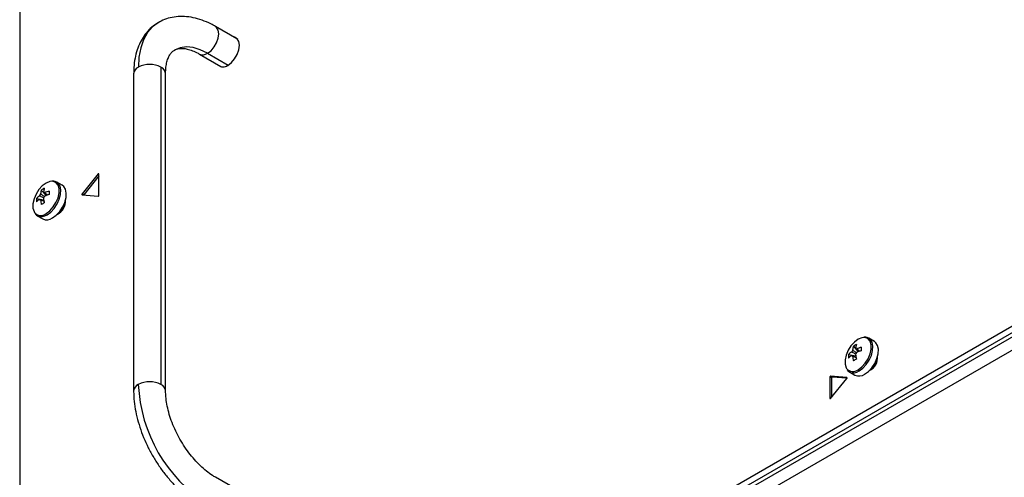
# Model space of a CAD drawing. Header units: millimetres. Extents: x 155400 to 158181, y 110641 to 115017.
# Tile 21 of 126: x 157604 to 157844, y 110840 to 110952. Entities that reach past the tile are written whole.
import ezdxf

# ---------------------------------------------------------------- set-up
doc = ezdxf.new("R2010")
doc.units = ezdxf.units.MM

msp = doc.modelspace()

# ---------------------------------------------------------------- linework, layer by layer
at = {"color": 7, "linetype": 'Continuous', "lineweight": 25}
for p, q in [((157603.83, 111061.32), (157603.83, 110739.6)), ((157656.87, 110947.31), (157651.66, 110950.33)), ((157656.84, 110947.32), (157656.98, 110947.3)), ((157656.86, 110947.32), (157656.87, 110947.32)), ((157657.1, 110947.15), (157656.87, 110947.31)), ((157647.76, 110943.57), (157652.97, 110940.56)), ((157649.71, 110943.76), (157654.73, 110940.87)), ((157638.32, 110940.37), (157638.32, 110862.8)), ((157653.04, 110940.48), (157652.95, 110940.58)), ((157652.97, 110940.56), (157653.23, 110940.45)), ((157631.66, 110938.78), (157631.66, 110861.21)), ((157639.46, 110861.21), (157639.46, 110938.78)), ((157605.95, 110738.38), (157915.49, 110917.07)), ((157607.37, 110737.56), (157916.9, 110916.25)), ((157609.22, 110737.61), (157917.52, 110915.59)), ((157623.03, 110914.27), (157619.11, 110909.38)), ((157623.19, 110913.82), (157619.46, 110909.18)), ((157623.19, 110914.17), (157623.03, 110914.27)), ((157623.19, 110909.02), (157623.19, 110914.25)), ((157917.52, 110912.32), (157609.22, 110734.35)), ((157614.24, 110911.5), (157612.89, 110912.28)), ((157609.11, 110910.34), (157610.3, 110908.97)), ((157619.46, 110909.18), (157619.11, 110909.38)), ((157619.11, 110909.17), (157623.03, 110908.82)), ((157607.93, 110908.29), (157609.71, 110907.95)), ((157608.66, 110908.08), (157608.85, 110907.99)), ((157608.14, 110904.05), (157609.49, 110903.27)), ((157608.14, 110904.05), (157608.19, 110904.02)), ((157812.58, 110873.31), (157811.24, 110874.08)), ((157806.27, 110870.1), (157808.05, 110869.76)), ((157807, 110869.89), (157807.2, 110869.79)), ((157807.46, 110872.15), (157808.64, 110870.78)), ((157806.49, 110865.86), (157807.84, 110865.08)), ((157806.49, 110865.86), (157806.54, 110865.83)), ((157801.73, 110864.63), (157801.73, 110859.4)), ((157802.09, 110864.43), (157801.73, 110864.63)), ((157805.82, 110864.48), (157801.89, 110864.83)), ((157802.25, 110864.62), (157801.89, 110864.83)), ((157801.89, 110859.38), (157805.82, 110864.27)), ((157802.09, 110864.43), (157802.09, 110859.63)), ((157805.84, 110864.3), (157802.25, 110864.62)), ((157805.86, 110864.46), (157805.82, 110864.48)), ((157801.84, 110859.34), (157801.73, 110859.4)), ((157656.87, 110837.08), (157651.66, 110840.09))]:
    msp.add_line(p, q, dxfattribs=at)
at = {"color": 7, "linetype": 'Continuous', "lineweight": 25, "flags": 128}
for points in [[(157637.79, 110951.34), (157637.76, 110951.32), (157636.3, 110950.24), (157635.07, 110948.82), (157634.09, 110947.1), (157633.38, 110945.09), (157632.95, 110942.84), (157632.81, 110940.37)], [(157649.71, 110943.76), (157650.56, 110944.41), (157651.33, 110945.31), (157651.94, 110946.36), (157652.33, 110947.48), (157652.46, 110948.54), (157652.33, 110949.45), (157651.94, 110950.11), (157651.66, 110950.33)], [(157654.66, 110940.82), (157655.53, 110941.49), (157656.32, 110942.41), (157656.94, 110943.49), (157657.35, 110944.63), (157657.48, 110945.72), (157657.35, 110946.65), (157656.94, 110947.33), (157656.32, 110947.69), (157656.16, 110947.72)], [(157649.71, 110943.76), (157647.93, 110944.63), (157646.19, 110945.15), (157644.54, 110945.31), (157643.02, 110945.12), (157641.66, 110944.56), (157641.64, 110944.55)], [(157623.19, 110914.25), (157623.19, 110914.28), (157623.18, 110914.31), (157623.16, 110914.32), (157623.14, 110914.33), (157623.11, 110914.33), (157623.08, 110914.31), (157623.06, 110914.29), (157623.03, 110914.27)], [(157611.6, 110912.47), (157611.16, 110912.41), (157610.26, 110912.03), (157609.35, 110911.36), (157608.52, 110910.44), (157607.82, 110909.34), (157607.33, 110908.17), (157607.07, 110907), (157607.07, 110905.94), (157607.33, 110905.08), (157607.46, 110904.86)], [(157610.26, 110904.59), (157611.16, 110905.27), (157612, 110906.19), (157612.69, 110907.28), (157613.19, 110908.46), (157613.45, 110909.63), (157613.45, 110910.68), (157613.19, 110911.55), (157612.69, 110912.16), (157612, 110912.45), (157611.6, 110912.47)], [(157610.52, 110904.28), (157611.43, 110904.95), (157612.26, 110905.86), (157612.97, 110906.93), (157613.5, 110908.1), (157613.81, 110909.27), (157613.87, 110910.36), (157613.68, 110911.29), (157613.26, 110911.98), (157612.9, 110912.28)], [(157611.87, 110903.51), (157612.77, 110904.17), (157613.61, 110905.08), (157614.32, 110906.15), (157614.85, 110907.32), (157615.15, 110908.49), (157615.22, 110909.58), (157615.03, 110910.51), (157614.61, 110911.21), (157614.24, 110911.5)], [(157619.11, 110909.17), (157619.08, 110909.18), (157619.07, 110909.19), (157619.06, 110909.22), (157619.05, 110909.25), (157619.06, 110909.28), (157619.07, 110909.32), (157619.08, 110909.35), (157619.11, 110909.38)], [(157619.44, 110909.14), (157619.44, 110909.15), (157619.46, 110909.18)], [(157809.94, 110874.28), (157809.51, 110874.22), (157808.6, 110873.84), (157807.69, 110873.17), (157806.86, 110872.25), (157806.17, 110871.15), (157805.67, 110869.98), (157805.41, 110868.81), (157805.41, 110867.75), (157805.67, 110866.88), (157805.8, 110866.67)], [(157808.6, 110866.4), (157809.51, 110867.08), (157810.34, 110868), (157811.04, 110869.09), (157811.53, 110870.27), (157811.79, 110871.43), (157811.79, 110872.49), (157811.53, 110873.36), (157811.04, 110873.96), (157810.34, 110874.26), (157809.94, 110874.28)], [(157808.86, 110866.09), (157809.77, 110866.76), (157810.61, 110867.66), (157811.32, 110868.74), (157811.84, 110869.91), (157812.15, 110871.08), (157812.21, 110872.17), (157812.03, 110873.1), (157811.61, 110873.79), (157811.24, 110874.08)], [(157810.21, 110865.31), (157811.12, 110865.98), (157811.96, 110866.89), (157812.66, 110867.96), (157813.19, 110869.13), (157813.5, 110870.3), (157813.56, 110871.39), (157813.37, 110872.32), (157812.95, 110873.01), (157812.58, 110873.31)], [(157805.82, 110864.48), (157805.84, 110864.47), (157805.86, 110864.46), (157805.87, 110864.43), (157805.87, 110864.4), (157805.87, 110864.37), (157805.86, 110864.33), (157805.84, 110864.3), (157805.82, 110864.27)]]:
    msp.add_lwpolyline(points, dxfattribs=at)
at = {"color": 7, "linetype": 'Continuous', "lineweight": 25}
for centre, radius, start, end in [((157648.57, 110945.28), 1.89, 244.5471, 306.7971), ((157633.62, 110938.59), 1.96, 114.3747, 174.3052), ((157635.56, 110935.05), 5.99, 62.6097, 117.3903), ((157637.51, 110938.59), 1.96, 5.6948, 65.6253), ((157653.53, 110942.15), 1.73, 222.7677, 310.294), ((157611.86, 110904.47), 5.48, 125.7222, 135.8186), ((157610.31, 110908.28), 1.77, 141.1423, 158.8577), ((157614.39, 110908.85), 5.48, 164.1794, 174.2752), ((157612.24, 110905.78), 5.53, 115.637, 124.3576), ((157615.12, 110909.27), 5.48, 164.1794, 174.2752), ((157609.64, 110909.45), 0.36, 34.0284, 85.9608), ((157608.28, 110909.45), 1.77, 321.1423, 338.8577), ((157614, 110900.77), 9.77, 107.6977, 114.5644), ((157614, 110899.93), 9.77, 107.6977, 114.5644), ((157627.52, 110909.66), 16.5, 178.5397, 181.4603), ((157623.03, 110908.91), 0.092, 267.6422, 302.3493), ((157622.96, 110909.03), 0.231, 302.6055, 357.3945), ((157613.45, 110907.87), 5.53, 175.64, 184.36), ((157611.86, 110903.63), 5.48, 125.7222, 135.8186), ((157608.96, 110908.28), 0.36, 214.0284, 265.9608), ((157618.66, 110908.85), 9.77, 185.433, 192.3), ((157617.73, 110892.69), 16.5, 118.5372, 121.4574), ((157619.38, 110909.27), 9.77, 185.433, 192.3), ((157611.54, 110907.57), 3.5, 294.725, 5.2803), ((157611.38, 110907.67), 3.6, 298.856, 1.1494), ((157608.99, 110906.11), 1.98, 219.2463, 309.8877), ((157609.12, 110906.22), 2.39, 247.1428, 305.7669), ((157610.48, 110905.42), 2.37, 245.381, 305.9294), ((157810.58, 110867.58), 5.53, 115.637, 124.3576), ((157813.46, 110871.08), 5.48, 164.1794, 174.2752), ((157811.79, 110869.68), 5.53, 175.64, 184.36), ((157810.2, 110866.28), 5.48, 125.7222, 135.8186), ((157810.2, 110865.44), 5.48, 125.7222, 135.8186), ((157808.66, 110870.09), 1.77, 141.1423, 158.8577), ((157807.3, 110870.09), 0.36, 214.0284, 265.9608), ((157812.73, 110870.65), 5.48, 164.1794, 174.2752), ((157807.98, 110871.26), 0.36, 34.0284, 85.9608), ((157806.63, 110871.26), 1.77, 321.1423, 338.8577), ((157817.73, 110871.08), 9.77, 185.433, 192.3), ((157812.34, 110862.58), 9.77, 107.6977, 114.5644), ((157812.34, 110861.74), 9.77, 107.6977, 114.5644), ((157825.87, 110871.47), 16.5, 178.5397, 181.4603), ((157817, 110870.65), 9.77, 185.433, 192.3), ((157816.07, 110854.5), 16.5, 118.5372, 121.4574), ((157809.88, 110869.38), 3.5, 294.725, 5.2803), ((157809.72, 110869.47), 3.6, 298.8559, 1.1494), ((157807.33, 110867.92), 1.98, 219.2463, 309.8877), ((157807.47, 110868.03), 2.39, 247.1428, 305.7669), ((157808.82, 110867.23), 2.37, 245.381, 305.9294), ((157633.53, 110861.08), 1.87, 112.7376, 175.9577), ((157635.56, 110857.48), 5.99, 62.6097, 117.3903), ((157669.5, 110864.47), 36.73, 182.6055, 237.3945), ((157637.51, 110861.01), 1.96, 5.9022, 65.6072), ((157801.93, 110864.63), 0.198, 101.219, 181.1919), ((157802.29, 110864.43), 0.198, 101.219, 181.1919), ((157801.8, 110859.39), 0.0655, 170.786, 309.2033), ((157801.74, 110859.5), 0.195, 301.1059, 322.0213)]:
    msp.add_arc(centre, radius, start, end, dxfattribs=at)
for points, knots in [([(157651.66, 110950.33), (157651.28, 110950.54), (157650.2, 110951.13), (157648.38, 110951.91), (157646.22, 110952.53), (157644.09, 110952.81), (157642.04, 110952.76), (157640.12, 110952.37), (157638.7, 110951.87), (157638, 110951.42), (157637.82, 110951.31)], [0, 0, 0, 0, 0.081398, 0.233064, 0.384558, 0.533817, 0.679087, 0.819439, 0.95526, 1, 1, 1, 1]), ([(157637.82, 110951.31), (157637.47, 110951.11), (157636.59, 110950.61), (157635.38, 110949.51), (157634.2, 110948.08), (157633.23, 110946.43), (157632.48, 110944.59), (157631.96, 110942.55), (157631.7, 110940.59), (157631.68, 110939.3), (157631.66, 110938.78)], [0, 0, 0, 0, 0.087266, 0.217694, 0.348409, 0.481308, 0.617775, 0.758364, 0.902646, 1, 1, 1, 1]), ([(157639.46, 110938.78), (157639.47, 110939.06), (157639.48, 110939.87), (157639.64, 110941.07), (157639.95, 110942.27), (157640.37, 110943.22), (157640.87, 110943.93), (157641.28, 110944.34), (157641.57, 110944.49), (157641.66, 110944.53)], [0, 0, 0, 0, 0.085441, 0.247998, 0.41009, 0.573087, 0.740635, 0.92038, 1, 1, 1, 1]), ([(157641.66, 110944.53), (157641.8, 110944.62), (157642.13, 110944.82), (157642.8, 110944.96), (157643.7, 110944.99), (157644.77, 110944.84), (157646, 110944.45), (157647.04, 110943.98), (157647.64, 110943.64), (157647.76, 110943.57)], [0, 0, 0, 0, 0.127298, 0.307953, 0.471682, 0.628078, 0.794377, 0.957923, 1, 1, 1, 1]), ([(157652.98, 110940.56), (157652.98, 110940.56), (157652.97, 110940.56), (157652.97, 110940.56), (157652.97, 110940.57)], [0, 0, 0, 0, 0.5280883, 1, 1, 1, 1]), ([(157612.87, 110912.24), (157612.75, 110912.32), (157612.42, 110912.53), (157612.02, 110912.53), (157611.77, 110912.52)], [0, 0, 0, 0, 0.396035, 1, 1, 1, 1]), ([(157609.72, 110908.4), (157609.45, 110908.53), (157609.09, 110908.71), (157608.74, 110908.88), (157608.66, 110908.92)], [0, 0, 0, 0, 0.775232, 1, 1, 1, 1]), ([(157608.93, 110909.39), (157609.01, 110909.34), (157609.32, 110909.13), (157609.64, 110908.92), (157609.88, 110908.76)], [0, 0, 0, 0, 0.2337, 1, 1, 1, 1]), ([(157609.94, 110909.66), (157610, 110909.61), (157610.27, 110909.43), (157610.53, 110909.25), (157610.72, 110909.12)], [0, 0, 0, 0, 0.25699, 1, 1, 1, 1]), ([(157609.79, 110907.51), (157609.58, 110907.61), (157609.29, 110907.75), (157609.01, 110907.89), (157608.93, 110907.92)], [0, 0, 0, 0, 0.742962, 1, 1, 1, 1]), ([(157607.59, 110904.59), (157607.64, 110904.5), (157607.8, 110904.25), (157608.05, 110904.13), (157608.22, 110904.05)], [0, 0, 0, 0, 0.349906, 1, 1, 1, 1]), ([(157811.22, 110874.05), (157811.09, 110874.13), (157810.77, 110874.34), (157810.36, 110874.33), (157810.12, 110874.33)], [0, 0, 0, 0, 0.396035, 1, 1, 1, 1]), ([(157808.03, 110870.23), (157807.77, 110870.36), (157807.42, 110870.52), (157807.08, 110870.69), (157807, 110870.73)], [0, 0, 0, 0, 0.76631, 1, 1, 1, 1]), ([(157807.28, 110871.2), (157807.35, 110871.15), (157807.68, 110870.93), (157808.01, 110870.71), (157808.26, 110870.54)], [0, 0, 0, 0, 0.224757, 1, 1, 1, 1]), ([(157808.28, 110871.46), (157808.35, 110871.42), (157808.61, 110871.24), (157808.87, 110871.06), (157809.07, 110870.93)], [0, 0, 0, 0, 0.25699, 1, 1, 1, 1]), ([(157808.14, 110869.32), (157807.92, 110869.42), (157807.64, 110869.56), (157807.35, 110869.69), (157807.28, 110869.73)], [0, 0, 0, 0, 0.742962, 1, 1, 1, 1]), ([(157805.93, 110866.39), (157805.99, 110866.31), (157806.14, 110866.06), (157806.4, 110865.93), (157806.57, 110865.86)], [0, 0, 0, 0, 0.349906, 1, 1, 1, 1]), ([(157631.66, 110861.21), (157631.67, 110860.77), (157631.69, 110859.54), (157631.92, 110857.43), (157632.42, 110854.9), (157633.14, 110852.35), (157634.07, 110849.82), (157635.21, 110847.33), (157636.53, 110844.92), (157638.01, 110842.61), (157639.64, 110840.43), (157641.41, 110838.41), (157643.29, 110836.57), (157645.23, 110834.97), (157646.74, 110833.94), (157647.58, 110833.44), (157647.76, 110833.34)], [0, 0, 0, 0, 0.042686, 0.121521, 0.200166, 0.278585, 0.356758, 0.434745, 0.512636, 0.59054, 0.668545, 0.746758, 0.825296, 0.904264, 0.979289, 1, 1, 1, 1]), ([(157651.66, 110840.09), (157651.41, 110840.24), (157650.68, 110840.68), (157649.44, 110841.59), (157647.96, 110842.88), (157646.51, 110844.39), (157645.13, 110846.08), (157643.84, 110847.93), (157642.68, 110849.88), (157641.67, 110851.91), (157640.84, 110853.97), (157640.19, 110856), (157639.75, 110857.97), (157639.5, 110859.73), (157639.48, 110860.75), (157639.46, 110861.21)], [0, 0, 0, 0, 0.041487, 0.121234, 0.201563, 0.282512, 0.363991, 0.445855, 0.527936, 0.610063, 0.69201, 0.773594, 0.854645, 0.935018, 1, 1, 1, 1])]:
    msp.add_open_spline(points, degree=3, knots=knots, dxfattribs=at)

doc.saveas('drawing.dxf')
